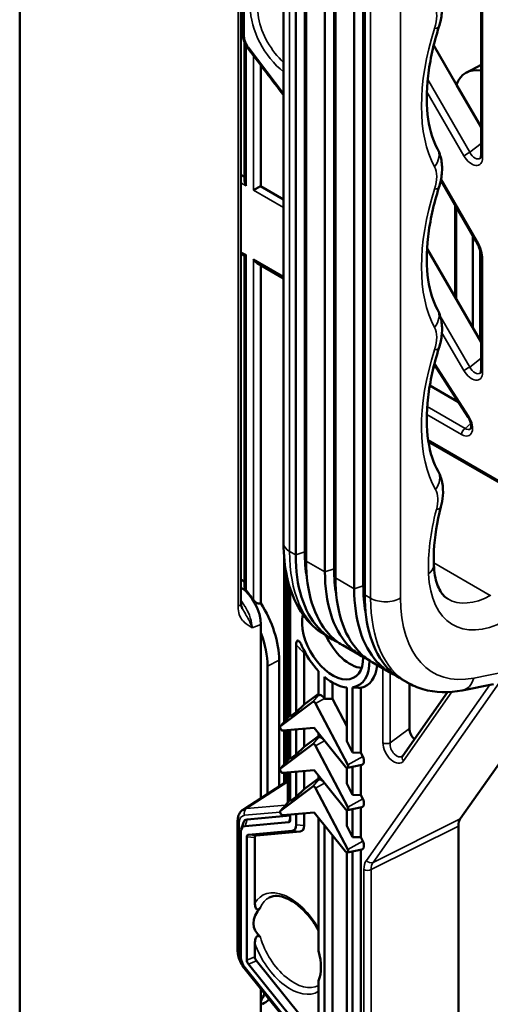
# Model space of a CAD drawing. Header units: millimetres. Extents: x 0 to 4638, y -120 to 1188.
# Tile 224 of 256: x 1460 to 1491, y 365 to 429. Entities that reach past the tile are written whole.
import ezdxf

# ---------------------------------------------------------------- set-up
doc = ezdxf.new("R2010")
doc.units = ezdxf.units.MM
doc.header["$LTSCALE"] = 2
doc.layers.add('Sichtbar (ISO)', color=7, linetype='Continuous', lineweight=50)
doc.layers.add('Sichtbar schmal (ISO)', color=7, linetype='Continuous', lineweight=35)

msp = doc.modelspace()

# ---------------------------------------------------------------- linework, layer by layer
at = {"layer": 'Sichtbar (ISO)'}
for p, q in [((1460.1925, 508.782), (1460.1925, 356.9777)), ((1474.5422, 427.771), (1474.5422, 449.7236)), ((1477.1886, 394.9063), (1477.1886, 446.1533)), ((1478.5522, 394.3338), (1478.5522, 445.5807)), ((1477.9663, 445.3854), (1477.9663, 394.1385)), ((1478.6409, 393.749), (1478.6409, 444.9959)), ((1479.8519, 444.2968), (1479.8519, 393.0498)), ((1480.4378, 393.2451), (1480.4378, 444.4921)), ((1480.5265, 392.6603), (1480.5265, 443.9073)), ((1481.7375, 443.2081), (1481.7375, 391.9612)), ((1482.3234, 392.1565), (1482.3234, 443.4034)), ((1482.4122, 391.5717), (1482.4122, 442.8186)), ((1489.9021, 439.903), (1489.9021, 419.8555)), ((1474.4433, 391.068), (1474.4433, 432.2823)), ((1474.679, 418.2217), (1474.679, 427.1414)), ((1488.3172, 424.4071), (1486.8541, 426.9341)), ((1475.7194, 417.8684), (1475.7194, 425.6626)), ((1489.9021, 425.679), (1488.9826, 425.1993)), ((1489.9021, 421.6698), (1488.3172, 424.4071)), ((1474.679, 418.4691), (1474.4433, 418.6052)), ((1475.248, 417.621), (1475.698, 417.8808)), ((1477.1886, 417.0202), (1475.698, 417.8808)), ((1489.6005, 414.3016), (1487.3146, 418.2498)), ((1488.3125, 410.5881), (1488.3125, 416.5262)), ((1489.3772, 408.7492), (1489.3772, 414.6873)), ((1474.679, 413.3911), (1474.4433, 413.5272)), ((1474.7766, 413.4475), (1474.679, 413.3911)), ((1474.679, 392.0818), (1474.679, 413.3911)), ((1486.4279, 413.843), (1489.9021, 407.8426)), ((1489.8486, 407.935), (1489.8486, 413.6994)), ((1489.9021, 406.0283), (1489.9021, 413.3057)), ((1477.1886, 411.9421), (1475.4837, 412.9265)), ((1475.7194, 391.044), (1475.7194, 412.7904)), ((1489.0673, 403.0162), (1486.8949, 406.4116)), ((1486.6045, 405.049), (1488.4475, 403.9849)), ((1486.5172, 401.4216), (1493.4981, 397.3911)), ((1477.2245, 383.3849), (1477.2245, 393.9965)), ((1477.4563, 392.5284), (1477.4563, 383.6467)), ((1477.622, 391.9462), (1477.622, 383.7352)), ((1475.7303, 378.4868), (1475.7303, 389.665)), ((1480.3427, 388.708), (1479.8711, 388.9803)), ((1477.9992, 388.36), (1477.9992, 384.0184)), ((1482.2284, 387.6193), (1481.0035, 388.3265)), ((1485.299, 388.3344), (1485.299, 388.3344)), ((1476.9014, 379.2401), (1476.9014, 387.3631)), ((1478.5197, 387.8308), (1478.5197, 384.5076)), ((1484.114, 386.5307), (1482.8891, 387.2379)), ((1476.1572, 378.7614), (1476.1572, 386.9763)), ((1479.4386, 386.6546), (1479.4386, 385.0994)), ((1479.8158, 386.2984), (1479.8158, 384.8885)), ((1485.1633, 385.9249), (1484.7747, 386.1492)), ((1488.3125, 386.1289), (1488.3125, 386.1289)), ((1488.3312, 386.1279), (1488.3312, 386.1278)), ((1494.8055, 386.016), (1488.569, 377.1625)), ((1480.3363, 385.929), (1480.3363, 384.8716)), ((1481.1931, 385.6149), (1481.2552, 385.6064)), ((1481.2552, 385.6076), (1481.2552, 382.1453)), ((1481.6324, 385.6181), (1481.6324, 381.4266)), ((1482.1529, 385.5816), (1482.1529, 381.4097)), ((1485.299, 382.9649), (1485.299, 385.853)), ((1490.7081, 385.8164), (1488.6979, 385.419)), ((1478.5197, 384.5076), (1479.4386, 385.1978)), ((1479.4386, 385.0994), (1479.4468, 385.1055)), ((1479.8158, 384.8885), (1479.8128, 384.8942)), ((1479.8158, 384.8885), (1480.3363, 384.8716)), ((1481.2552, 383.1203), (1480.3363, 384.8716)), ((1487.7541, 385.3086), (1484.8677, 381.211)), ((1479.0707, 384.6826), (1476.9948, 383.1237)), ((1478.5197, 384.5076), (1477.9992, 384.0184)), ((1479.246, 384.5814), (1481.3219, 380.6254)), ((1476.9862, 383.1158), (1477.6098, 383.8201)), ((1477.622, 383.7352), (1477.9992, 384.0184)), ((1477.1405, 382.8354), (1479.1584, 383.0156)), ((1477.2245, 380.6633), (1477.2245, 382.8429)), ((1477.4563, 382.8636), (1477.4563, 380.925)), ((1477.622, 382.8784), (1477.622, 381.0135)), ((1477.9992, 382.9121), (1477.9992, 381.2968)), ((1478.5197, 382.9585), (1478.5197, 381.786)), ((1481.1762, 380.5054), (1479.1584, 383.0156)), ((1478.5197, 381.786), (1479.4386, 382.4761)), ((1479.4386, 382.6669), (1479.4386, 382.3778)), ((1479.4386, 382.3778), (1479.4468, 382.3839)), ((1479.8158, 382.1668), (1479.8128, 382.1726)), ((1479.8158, 382.1978), (1479.8158, 382.1668)), ((1479.8158, 382.1668), (1479.8413, 382.166)), ((1479.0707, 381.961), (1476.9948, 380.402)), ((1478.5197, 381.786), (1477.9992, 381.2968)), ((1479.246, 381.8598), (1481.3219, 377.9037)), ((1481.6324, 381.4266), (1481.2552, 382.1453)), ((1476.9862, 380.3941), (1477.6098, 381.0984)), ((1477.622, 381.0135), (1477.9992, 381.2968)), ((1481.6324, 381.4266), (1482.1529, 381.4097)), ((1482.2854, 381.1572), (1482.1529, 381.4097)), ((1477.1405, 380.1137), (1479.1584, 380.2939)), ((1481.1762, 377.7837), (1479.1584, 380.2939)), ((1481.2552, 380.3986), (1481.2222, 380.4615)), ((1481.2552, 380.444), (1481.2552, 379.4237)), ((1481.2994, 380.4393), (1482.2211, 380.6272)), ((1481.6324, 380.5072), (1481.6324, 378.705)), ((1482.1529, 380.6133), (1482.1529, 378.6881)), ((1477.2245, 379.448), (1477.2245, 380.1212)), ((1477.4563, 380.1419), (1477.4563, 378.2445)), ((1477.622, 380.1567), (1477.622, 378.2919)), ((1477.9992, 380.1904), (1477.9992, 378.5751)), ((1478.5197, 380.2369), (1478.5197, 379.0643)), ((1478.5197, 379.0643), (1479.4386, 379.7544)), ((1479.4386, 379.9453), (1479.4386, 379.6561)), ((1479.4386, 379.6561), (1479.4468, 379.6622)), ((1474.5747, 377.7435), (1477.4563, 379.597)), ((1479.0707, 379.2393), (1476.9948, 377.6804)), ((1478.5197, 379.0643), (1477.9992, 378.5751)), ((1479.246, 379.1381), (1481.3219, 375.1821)), ((1479.8158, 379.4452), (1479.8128, 379.4509)), ((1479.8158, 379.4761), (1479.8158, 379.4452)), ((1479.8158, 379.4452), (1479.8413, 379.4444)), ((1481.6324, 378.705), (1481.2552, 379.4237)), ((1476.9862, 377.6724), (1477.6098, 378.3767)), ((1477.622, 378.2919), (1477.9992, 378.5751)), ((1481.6324, 378.705), (1482.1529, 378.6881)), ((1482.2854, 378.4355), (1482.1529, 378.6881)), ((1481.2552, 377.677), (1481.2222, 377.7399)), ((1481.2994, 377.7177), (1482.2211, 377.9055)), ((1481.6324, 377.7855), (1481.6324, 375.9833)), ((1482.1529, 377.8916), (1482.1529, 375.9664)), ((1474.8461, 377.1186), (1477.622, 377.3666)), ((1477.1405, 377.3921), (1479.1584, 377.5723)), ((1477.622, 377.4351), (1477.622, 377.0876)), ((1477.9992, 377.4687), (1477.9992, 376.7636)), ((1478.5197, 377.5152), (1478.5197, 376.7171)), ((1481.1762, 375.0621), (1479.1584, 377.5723)), ((1479.4386, 377.2236), (1479.4386, 368.6521)), ((1481.2552, 377.7223), (1481.2552, 376.702)), ((1474.2285, 368.6528), (1474.2285, 377.014)), ((1474.4663, 376.4891), (1474.6058, 376.9166)), ((1474.7067, 376.6911), (1477.52, 376.9424)), ((1479.8158, 376.7545), (1479.8158, 357.5383)), ((1481.6324, 375.9833), (1481.2552, 376.702)), ((1488.4425, 361.8107), (1488.4425, 376.6908)), ((1474.4413, 368.2487), (1474.4413, 376.3136)), ((1474.8184, 368.0646), (1474.8184, 375.9896)), ((1474.9205, 376.1348), (1477.7338, 376.3861)), ((1475.3389, 371.721), (1475.3389, 375.9431)), ((1478.2543, 376.3396), (1475.441, 376.0883)), ((1480.3363, 376.1069), (1480.3363, 357.6778)), ((1481.6324, 375.9833), (1482.1529, 375.9664)), ((1482.2854, 375.7139), (1482.1529, 375.9664)), ((1481.2552, 375.0007), (1481.2552, 359.0472)), ((1481.2994, 374.996), (1482.2211, 375.1839)), ((1481.6324, 375.0639), (1481.6324, 358.8295)), ((1482.1529, 375.17), (1482.1529, 358.91)), ((1475.3389, 368.2722), (1475.3389, 369.1557)), ((1477.7338, 364.3018), (1474.9205, 367.8016)), ((1475.441, 368.0091), (1478.2543, 364.5093)), ((1477.1765, 364.3969), (1474.6553, 367.5333)), ((1477.52, 364.0649), (1474.7067, 367.5647)), ((1479.4386, 366.7286), (1479.4386, 357.7404)), ((1475.7303, 364.0415), (1475.7303, 366.196))]:
    msp.add_line(p, q, dxfattribs=at)
for centre, major_axis, ratio, start_param, end_param in [((1490.8103, 421.9267), (-1.8746, 3.2468), 0.5773503, 5.8474499, 6.7215948), ((1475.0123, 418.0293), (0.2357, -0.4082), 0.5773503, 3.9269908, 4.712389), ((1475.4837, 413.3114), (-0.2357, 0.4082), 0.5773503, 1.5707963, 2.3561945), ((1488.8844, 402.8456), (-0.3019, 0.6095), 0.5426674, 3.272675, 3.2811153), ((1473.4579, 389.3512), (2.4349, -4.2174), 0.5773503, 1.9936966, 2.0659639), ((1474.3158, 390.4766), (-0.9833, 1.7562), 0.5789688, 3.9437508, 5.4243137), ((1473.2222, 389.2152), (2.4262, -4.2023), 0.5773503, 1.7246092, 1.8860264), ((1473.7766, 391.068), (0.6667, 0), 0.5773503, 6.2823232, 6.2831853), ((1473.4579, 389.3512), (2.4349, -4.2174), 0.5773503, 0.7853982, 1.639687), ((1490.8865, 397.2041), (-3.036, -5.9422), 0.5400352, 6.2548383, 6.2554901), ((1480.3451, 388.6681), (1.3927, -2.4123), 0.5773503, 3.6898826, 7.0862088), ((1472.7507, 388.943), (2.4087, -4.1721), 0.5773503, 0.7853982, 1.2914453), ((1485.4045, 399.642), (5.3465, 10.7619), 0.5309588, 3.1070441, 3.1083692), ((1481.4764, 389.3213), (1.3508, -2.3397), 0.5773503, 4.5393048, 5.8921516), ((1480.3451, 388.6681), (-1.6805, 2.9107), 0.5773503, 1.3772347, 1.9648865), ((1480.3451, 388.6681), (1.6805, -2.9107), 0.5773503, 6.0701961, 7.0848899), ((1480.6751, 388.8586), (1.8152, -3.144), 0.5773503, 6.1112155, 6.9527881), ((1480.3451, 388.6681), (1.6805, -2.9107), 0.5773503, 5.2731887, 5.8908026), ((1479.1584, 384.544), (-0.0821, 0.1423), 0.5773503, 4.6425758, 6.3529985), ((1479.6298, 384.8162), (-0.1715, 0.297), 0.5773503, 4.6425758, 6.3529985), ((1477.8838, 383.4477), (-0.234, 0.4053), 0.5773503, 0.1273202, 0.190621), ((1477.0825, 382.9851), (-0.0821, 0.1423), 0.5773503, 0.0698132, 2.8797933), ((1485.7711, 382.6979), (-0.3261, 0.5854), 0.5829932, 0.8081138, 2.0333674), ((1479.6298, 382.0945), (-0.1715, 0.297), 0.5773503, 4.6425758, 6.3529985), ((1479.1584, 381.8224), (-0.0821, 0.1423), 0.5773503, 4.6425758, 6.3529985), ((1477.8838, 380.7261), (-0.234, 0.4053), 0.5773503, 0.1273202, 0.190621), ((1482.0357, 381.0507), (0.234, -0.4053), 0.5773503, 6.0925643, 7.7841685), ((1484.5308, 381.7873), (-0.2734, 0.6179), 0.6529129, 3.2843919, 3.2913004), ((1485.1402, 381.019), (-0.2725, 0.192), 0.7888138, 0, 0.0001495), ((1477.0825, 380.2634), (-0.0821, 0.1423), 0.5773503, 0.0698132, 2.8797933), ((1481.2343, 380.588), (0.0821, -0.1423), 0.5773503, 4.9741884, 7.7841685), ((1479.6298, 379.3729), (-0.1715, 0.297), 0.5773503, 4.6425758, 6.3529985), ((1479.1584, 379.1007), (-0.0821, 0.1423), 0.5773503, 4.6425758, 6.3529985), ((1477.8838, 378.0044), (-0.234, 0.4053), 0.5773503, 0.1273202, 0.190621), ((1482.0357, 378.329), (0.234, -0.4053), 0.5773503, 6.0925643, 7.7841685), ((1481.2343, 377.8663), (0.0821, -0.1423), 0.5773503, 4.9741884, 7.7841685), ((1475.2884, 376.2146), (-0.5684, 0.8616), 0.4891709, 6.0255365, 6.6544837), ((1477.0825, 377.5417), (-0.0821, 0.1423), 0.5773503, 0.0698132, 2.8797933), ((1489.3859, 376.1448), (0.6675, -1.1561), 0.5766475, 3.4024315, 3.9263818), ((1475.1489, 375.7871), (-0.5684, 0.8616), 0.4891709, 6.0255365, 6.9212013), ((1477.3499, 377.2901), (0.2186, -0.3314), 0.4891709, 6.0255365, 6.9212013), ((1477.2915, 377.2901), (0.5684, -0.8616), 0.4891709, 6.0255365, 6.9212013), ((1477.812, 377.2436), (0.5684, -0.8616), 0.4891709, 6.0255365, 6.9212013), ((1475.0906, 375.7871), (0.2186, -0.3314), 0.4891709, 2.8839438, 3.7796086), ((1475.6111, 375.7406), (0.2186, -0.3314), 0.4891709, 2.8839438, 3.7796086), ((1482.0357, 375.6074), (0.234, -0.4053), 0.5773503, 6.0925643, 7.7841685), ((1481.2343, 375.1447), (0.0821, -0.1423), 0.5773503, 4.9741884, 7.7841685), ((1481.1872, 371.3431), (-5.9163, -1.1067), 0.4100111, 5.8172326, 6.5960473), ((1475.1489, 367.9581), (-0.5246, 0.7097), 0.669099, 0.7356582, 1.631323), ((1475.6111, 368.1604), (-0.2018, 0.273), 0.669099, 0.7356582, 1.631323), ((1477.2809, 368.9361), (-1.6355, 2.8327), 0.5773503, 3.5585921, 4.2953896), ((1475.0906, 367.9529), (0.2018, -0.273), 0.669099, 3.8772508, 4.7729156), ((1472.7507, 369.0749), (2.4087, -4.1721), 0.5773503, 0.2793511, 0.4450628), ((1473.4579, 369.4832), (2.4349, -4.2174), 0.5773503, 6.2461189, 6.4445892)]:
    msp.add_ellipse(centre, major_axis=major_axis, ratio=ratio, start_param=start_param, end_param=end_param, dxfattribs=at)
for points, knots in [([(1487.0969, 430.6223), (1487.2202, 430.3956), (1487.3021, 430.1469), (1487.3984, 429.6114), (1487.4065, 429.317), (1487.3516, 428.7293), (1487.289, 428.4305), (1487.1953, 428.1381)], [0.0000013, 0.0000013, 0.0000013, 0.0000013, 0.12906038, 0.12906038, 0.27209663, 0.27209663, 0.41252636, 0.41252636, 0.41252636, 0.41252636]), ([(1487.1953, 428.1381), (1486.8494, 427.0582), (1486.6117, 425.9742), (1486.378, 423.9549), (1486.3852, 422.9972), (1486.6173, 421.4253), (1486.8286, 420.7734), (1487.0969, 420.28)], [0, 0, 0, 0, 0.5294494, 0.5294494, 1.0657722, 1.0657722, 1.564786, 1.564786, 1.564786, 1.564786]), ([(1474.9359, 426.6939), (1474.8516, 426.8048), (1474.7771, 426.9284), (1474.6576, 427.1815), (1474.6111, 427.3139), (1474.5559, 427.5542), (1474.5422, 427.6648), (1474.5422, 427.771)], [0, 0, 0, 0, 0.06334054, 0.06334054, 0.12652609, 0.12652609, 0.18030036, 0.18030036, 0.18030036, 0.18030036]), ([(1487.0969, 420.28), (1487.2202, 420.0533), (1487.3021, 419.8046), (1487.3984, 419.2691), (1487.4065, 418.9747), (1487.3516, 418.387), (1487.289, 418.0882), (1487.1953, 417.7958)], [0.0000013, 0.0000013, 0.0000013, 0.0000013, 0.12906038, 0.12906038, 0.27209663, 0.27209663, 0.41252636, 0.41252636, 0.41252636, 0.41252636]), ([(1489.8575, 419.6834), (1489.8591, 419.6847), (1489.8676, 419.6918), (1489.8838, 419.7285), (1489.8898, 419.7464), (1489.899, 419.7928), (1489.9021, 419.822), (1489.9021, 419.8555)], [0, 0, 0, 0, 0.039104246, 0.039104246, 0.060652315, 0.060652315, 0.083364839, 0.083364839, 0.083364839, 0.083364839]), ([(1487.1953, 417.7958), (1486.8494, 416.7159), (1486.6117, 415.6319), (1486.378, 413.6126), (1486.3852, 412.6549), (1486.6173, 411.083), (1486.8286, 410.4311), (1487.0969, 409.9377)], [0, 0, 0, 0, 0.5294494, 0.5294494, 1.0657722, 1.0657722, 1.564786, 1.564786, 1.564786, 1.564786]), ([(1489.9021, 413.3057), (1489.9021, 413.4021), (1489.89, 413.5116), (1489.8414, 413.7408), (1489.8037, 413.8635), (1489.7122, 414.0914), (1489.6598, 414.1991), (1489.6005, 414.3016)], [0, 0, 0, 0, 0.05850558, 0.05850558, 0.11856968, 0.11856968, 0.1718654, 0.1718654, 0.1718654, 0.1718654]), ([(1487.0969, 409.9377), (1487.2202, 409.711), (1487.3021, 409.4623), (1487.3984, 408.9268), (1487.4065, 408.6324), (1487.3516, 408.0447), (1487.289, 407.7459), (1487.1953, 407.4535)], [0.0000013, 0.0000013, 0.0000013, 0.0000013, 0.12906038, 0.12906038, 0.27209663, 0.27209663, 0.41252636, 0.41252636, 0.41252636, 0.41252636]), ([(1487.1953, 407.4535), (1486.8495, 406.3742), (1486.612, 405.2907), (1486.3781, 403.2717), (1486.3851, 402.3137), (1486.6225, 400.7052), (1486.8494, 400.0273), (1487.1364, 399.5245)], [0, 0, 0, 0, 0.5291862, 0.5291862, 1.065561, 1.065561, 1.5886307, 1.5886307, 1.5886307, 1.5886307]), ([(1489.8575, 405.8562), (1489.8591, 405.8575), (1489.8676, 405.8646), (1489.8838, 405.9013), (1489.8898, 405.9192), (1489.899, 405.9656), (1489.9021, 405.9948), (1489.9021, 406.0283)], [0, 0, 0, 0, 0.039104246, 0.039104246, 0.060652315, 0.060652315, 0.083364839, 0.083364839, 0.083364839, 0.083364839]), ([(1489.2283, 402.266), (1489.2302, 402.2676), (1489.2347, 402.2711), (1489.2471, 402.2977), (1489.2542, 402.3185), (1489.263, 402.378), (1489.2648, 402.4161), (1489.2598, 402.5025), (1489.2528, 402.552), (1489.2278, 402.6641), (1489.2078, 402.7289), (1489.1517, 402.8686), (1489.1124, 402.9457), (1489.0673, 403.0162)], [0, 0, 0, 0, 0.03274393, 0.03274393, 0.05944519, 0.05944519, 0.08549625, 0.08549625, 0.11252421, 0.11252421, 0.14455589, 0.14455589, 0.18233144, 0.18233144, 0.18233144, 0.18233144]), ([(1487.1364, 399.5245), (1487.2632, 399.3024), (1487.3494, 399.0578), (1487.455, 398.5306), (1487.4684, 398.2403), (1487.4283, 397.7111), (1487.3868, 397.4697), (1487.3238, 397.2305)], [0, 0, 0, 0, 0.12788368, 0.12788368, 0.26939203, 0.26939203, 0.38368113, 0.38368113, 0.38368113, 0.38368113]), ([(1487.3238, 397.2305), (1487.0675, 396.2574), (1486.9141, 395.2962), (1486.8543, 394.1068), (1486.8526, 393.798), (1486.8649, 393.5033)], [0, 0, 0, 0, 0.48205954, 0.48205954, 0.6585853, 0.6585853, 0.6585853, 0.6585853]), ([(1479.6399, 389.1264), (1479.1101, 389.4773), (1478.6513, 389.9545), (1477.8891, 391.1386), (1477.6004, 391.8781), (1477.2657, 393.3724), (1477.1886, 394.1211), (1477.1886, 394.9063)], [0.0594957, 0.0594957, 0.0594957, 0.0594957, 0.4865993, 0.4865993, 0.973894, 0.973894, 1.3912885, 1.3912885, 1.3912885, 1.3912885]), ([(1477.9663, 394.1385), (1477.9663, 393.1401), (1478.0917, 392.2278), (1478.5877, 390.6372), (1478.9553, 389.968), (1479.6655, 389.1886), (1479.9277, 388.9673), (1480.364, 388.6908), (1480.5211, 388.6067), (1480.6841, 388.534)], [0, 0, 0, 0, 0.5502358, 0.5502358, 1.1001363, 1.1001363, 1.3751579, 1.3751579, 1.5202444, 1.5202444, 1.5202444, 1.5202444]), ([(1481.0035, 388.3265), (1480.9608, 388.3512), (1480.9186, 388.3767), (1480.5935, 388.5826), (1480.3329, 388.8027), (1479.6268, 389.5791), (1479.262, 390.247), (1478.7676, 391.8375), (1478.6409, 392.7505), (1478.6409, 393.749)], [0.7872944, 0.7872944, 0.7872944, 0.7872944, 0.8277491, 0.8277491, 1.1023844, 1.1023844, 1.6523768, 1.6523768, 2.2020704, 2.2020704, 2.2020704, 2.2020704]), ([(1479.8519, 393.0498), (1479.8519, 392.0515), (1479.9773, 391.1391), (1480.4733, 389.5485), (1480.841, 388.8793), (1481.5512, 388.0999), (1481.8133, 387.8786), (1482.2497, 387.6022), (1482.4067, 387.518), (1482.5697, 387.4454)], [0, 0, 0, 0, 0.5502358, 0.5502358, 1.1001363, 1.1001363, 1.3751579, 1.3751579, 1.5202444, 1.5202444, 1.5202444, 1.5202444]), ([(1486.8649, 393.5033), (1486.8852, 393.0179), (1486.9668, 392.5918), (1487.2033, 391.9168), (1487.36, 391.6682), (1487.5953, 391.4223), (1487.676, 391.3597), (1487.7608, 391.3107)], [0, 0, 0, 0, 0.29996274, 0.29996274, 0.60729436, 0.60729436, 0.77096625, 0.77096625, 0.77096625, 0.77096625]), ([(1482.8891, 387.2379), (1482.8464, 387.2625), (1482.8042, 387.288), (1482.4792, 387.4939), (1482.2185, 387.714), (1481.5125, 388.4905), (1481.1476, 389.1583), (1480.6532, 390.7488), (1480.5265, 391.6619), (1480.5265, 392.6603)], [0.7872944, 0.7872944, 0.7872944, 0.7872944, 0.8277491, 0.8277491, 1.1023844, 1.1023844, 1.6523768, 1.6523768, 2.2020704, 2.2020704, 2.2020704, 2.2020704]), ([(1474.679, 392.0818), (1474.679, 392.0471), (1474.6865, 392.0094), (1474.7173, 391.9312), (1474.7423, 391.8909), (1474.7729, 391.8541), (1474.7747, 391.8519), (1474.7766, 391.8498)], [0.039693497, 0.039693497, 0.039693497, 0.039693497, 0.058571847, 0.058571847, 0.079588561, 0.079588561, 0.080909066, 0.080909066, 0.080909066, 0.080909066]), ([(1481.7375, 391.9612), (1481.7375, 390.9628), (1481.8629, 390.0505), (1482.3589, 388.4599), (1482.7266, 387.7906), (1483.4368, 387.0112), (1483.6989, 386.79), (1484.1353, 386.5135), (1484.2923, 386.4293), (1484.4553, 386.3567)], [0, 0, 0, 0, 0.5502358, 0.5502358, 1.1001363, 1.1001363, 1.3751579, 1.3751579, 1.5202444, 1.5202444, 1.5202444, 1.5202444]), ([(1474.4433, 391.0677), (1474.4432, 390.9889), (1474.4523, 390.923), (1474.4819, 390.8005), (1474.5043, 390.747), (1474.5291, 390.7028)], [0, 0, 0, 0, 0.05484767, 0.05484767, 0.1202404, 0.1202404, 0.1202404, 0.1202404]), ([(1475.248, 391.2432), (1475.2764, 391.2029), (1475.3117, 391.1628), (1475.394, 391.0908), (1475.4417, 391.0599), (1475.5253, 391.0245), (1475.566, 391.0139), (1475.6439, 391.0122), (1475.681, 391.0213), (1475.7112, 391.0389), (1475.7139, 391.0405), (1475.7167, 391.0422), (1475.7194, 391.044)], [0.255604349, 0.255604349, 0.255604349, 0.255604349, 0.277726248, 0.277726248, 0.301745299, 0.301745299, 0.320324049, 0.320324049, 0.338902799, 0.338902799, 0.338902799, 0.340621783, 0.340621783, 0.340621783, 0.340621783]), ([(1484.7747, 386.1492), (1484.732, 386.1738), (1484.6898, 386.1994), (1484.3648, 386.4052), (1484.1041, 386.6253), (1483.3981, 387.4018), (1483.0332, 388.0696), (1482.5388, 389.6602), (1482.4122, 390.5732), (1482.4122, 391.5717)], [0.7872944, 0.7872944, 0.7872944, 0.7872944, 0.8277491, 0.8277491, 1.1023844, 1.1023844, 1.6523768, 1.6523768, 2.2020704, 2.2020704, 2.2020704, 2.2020704]), ([(1477.9992, 388.36), (1477.9992, 388.4284), (1478.0062, 388.4868), (1478.0267, 388.5571), (1478.0371, 388.5816), (1478.0604, 388.6103), (1478.071, 388.6191), (1478.0935, 388.6274), (1478.1045, 388.6284), (1478.1285, 388.6239), (1478.1408, 388.6185), (1478.1678, 388.6012), (1478.182, 388.5887), (1478.2163, 388.553), (1478.2361, 388.5268), (1478.2947, 388.4395), (1478.3354, 388.3613), (1478.3727, 388.2759)], [-0.16680739, -0.16680739, -0.16680739, -0.16680739, -0.12865479, -0.12865479, -0.10666756, -0.10666756, -0.09332461, -0.09332461, -0.08292504, -0.08292504, -0.07266484, -0.07266484, -0.06084431, -0.06084431, -0.04248611, -0.04248611, -0.00001072, -0.00001072, -0.00001072, -0.00001072]), ([(1478.5317, 387.9413), (1478.5298, 387.9341), (1478.5282, 387.9268), (1478.5218, 387.8918), (1478.5197, 387.8617), (1478.5197, 387.8308)], [0.093118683, 0.093118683, 0.093118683, 0.093118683, 0.097780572, 0.097780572, 0.114811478, 0.114811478, 0.114811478, 0.114811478]), ([(1484.664, 386.2712), (1484.664, 386.2712), (1484.6641, 386.2712), (1484.6649, 386.2709), (1484.6657, 386.2706), (1484.6665, 386.2703)], [1.58121218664, 1.58121218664, 1.58121218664, 1.58121218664, 1.58125898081, 1.58125898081, 1.5819411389, 1.5819411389, 1.5819411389, 1.5819411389]), ([(1488.6979, 385.419), (1487.831, 385.2477), (1486.9585, 385.2696), (1485.8122, 385.6048), (1485.4725, 385.7494), (1485.1553, 385.9325)], [0, 0, 0, 0, 0.54724532, 0.54724532, 0.79013947, 0.79013947, 0.79013947, 0.79013947]), ([(1474.2285, 377.014), (1474.2285, 377.143), (1474.249, 377.2682), (1474.3327, 377.4887), (1474.3962, 377.5885), (1474.5091, 377.6952), (1474.5422, 377.7212), (1474.5773, 377.7439)], [0, 0, 0, 0, 0.06535068, 0.06535068, 0.12814538, 0.12814538, 0.15122295, 0.15122295, 0.15122295, 0.15122295]), ([(1479.4386, 369.9622), (1479.3312, 370.1631), (1479.2115, 370.3585), (1478.8854, 370.8269), (1478.6663, 371.0866), (1478.2094, 371.5319), (1477.9719, 371.7179), (1477.5078, 371.9996), (1477.2815, 372.0959), (1476.863, 372.2001), (1476.6729, 372.2064), (1476.418, 372.1583), (1476.3342, 372.1292), (1476.2572, 372.0891)], [0.7291538, 0.7291538, 0.7291538, 0.7291538, 0.9313528, 0.9313528, 1.2392998, 1.2392998, 1.5450688, 1.5450688, 1.847862, 1.847862, 2.1566997, 2.1566997, 2.3314993, 2.3314993, 2.3314993, 2.3314993]), ([(1475.6977, 371.4442), (1475.6737, 371.4158), (1475.6449, 371.3856), (1475.5978, 371.3491), (1475.5742, 371.3345), (1475.5437, 371.3245), (1475.5334, 371.3223), (1475.5167, 371.3209), (1475.5071, 371.3213), (1475.4801, 371.326), (1475.4611, 371.3368), (1475.4137, 371.3776), (1475.3912, 371.4248), (1475.3505, 371.5415), (1475.3389, 371.6383), (1475.3389, 371.721)], [-0.26054267, -0.26054267, -0.26054267, -0.26054267, -0.24380007, -0.24380007, -0.23332125, -0.23332125, -0.22931633, -0.22931633, -0.22549589, -0.22549589, -0.21580984, -0.21580984, -0.19095236, -0.19095236, -0.14542391, -0.14542391, -0.14542391, -0.14542391]), ([(1475.3389, 369.1557), (1475.3389, 369.2384), (1475.3505, 369.3388), (1475.3912, 369.4681), (1475.4137, 369.5222), (1475.4611, 369.5777), (1475.4801, 369.5944), (1475.5071, 369.6075), (1475.5167, 369.6108), (1475.5334, 369.6146), (1475.5437, 369.6155), (1475.5742, 369.615), (1475.5978, 369.6077), (1475.6449, 369.5857), (1475.6737, 369.5644), (1475.6977, 369.5435)], [-0.36131335, -0.36131335, -0.36131335, -0.36131335, -0.3157849, -0.3157849, -0.29092742, -0.29092742, -0.28124137, -0.28124137, -0.27742094, -0.27742094, -0.27341602, -0.27341602, -0.26293719, -0.26293719, -0.24619459, -0.24619459, -0.24619459, -0.24619459]), ([(1474.6553, 367.5333), (1474.5683, 367.6415), (1474.4905, 367.7633), (1474.3641, 368.014), (1474.3137, 368.1459), (1474.2466, 368.4029), (1474.2285, 368.5309), (1474.2285, 368.6528)], [0, 0, 0, 0, 0.06347581, 0.06347581, 0.1266506, 0.1266506, 0.18838662, 0.18838662, 0.18838662, 0.18838662])]:
    msp.add_open_spline(points, degree=3, knots=knots, dxfattribs=at)
for points in [[(1477.1886, 423.7287), (1476.4377, 424.7171), (1475.6868, 425.7055), (1474.9359, 426.6939)], [(1478.6925, 392.6791), (1478.5996, 393.1957), (1478.5522, 393.7502), (1478.5522, 394.3338)], [(1480.5781, 391.5904), (1480.4852, 392.107), (1480.4378, 392.6615), (1480.4378, 393.2451)], [(1482.4637, 390.5017), (1482.3708, 391.0183), (1482.3234, 391.5728), (1482.3234, 392.1565)], [(1482.7965, 391.1033), (1482.7964, 391.1038), (1482.7964, 391.1042), (1482.7964, 391.1046)], [(1474.5291, 390.7028), (1474.5294, 390.7022), (1474.5297, 390.7017), (1474.53, 390.7011)], [(1483.2964, 388.2794), (1483.2936, 388.2836), (1483.2908, 388.2879), (1483.2881, 388.2922)], [(1485.8722, 387.3864), (1485.8723, 387.3865), (1485.8723, 387.3866), (1485.8724, 387.3867)], [(1482.1529, 385.5816), (1481.9791, 385.5928), (1481.8056, 385.6049), (1481.6324, 385.6181)], [(1484.8608, 381.2036), (1484.8624, 381.2047), (1484.8642, 381.2061), (1484.8676, 381.2109)], [(1477.4546, 378.2014), (1477.4557, 378.2149), (1477.4563, 378.2293), (1477.4563, 378.2445)]]:
    msp.add_open_spline(points, degree=3, dxfattribs=at)
at = {"layer": 'Sichtbar schmal (ISO)'}
for p, q in [((1474.6398, 449.5875), (1474.6398, 427.6349)), ((1477.5791, 445.609), (1477.5791, 394.362)), ((1482.7938, 391.3513), (1482.7938, 442.5983)), ((1484.7274, 442.6275), (1484.7274, 391.3806)), ((1489.9997, 439.7669), (1489.9997, 419.7194)), ((1474.2562, 390.8007), (1474.2562, 432.0149)), ((1474.7766, 426.9391), (1474.7766, 417.8932)), ((1474.9656, 426.7595), (1477.1886, 423.8334)), ((1475.248, 417.621), (1475.248, 426.2831)), ((1486.4717, 424.7486), (1489.1848, 420.0627)), ((1488.7953, 419.837), (1486.417, 423.9447)), ((1489.1848, 420.0627), (1489.9021, 420.6329)), ((1487.3323, 418.3413), (1489.6532, 414.3326)), ((1474.7766, 417.8932), (1474.4433, 418.0856)), ((1477.1886, 416.5006), (1475.248, 417.621)), ((1488.2229, 410.7427), (1488.2229, 416.6809)), ((1474.4433, 413.6399), (1474.7766, 413.4475)), ((1474.7766, 413.4475), (1474.7766, 391.8498)), ((1475.248, 391.2432), (1475.248, 413.1753)), ((1475.248, 413.1753), (1477.1886, 412.0549)), ((1489.9997, 413.1696), (1489.9997, 405.8922)), ((1487.2586, 409.5623), (1489.1848, 406.2355)), ((1488.7953, 406.0098), (1487.3872, 408.4419)), ((1487.0014, 406.2451), (1486.8319, 406.1579)), ((1486.9159, 406.4928), (1489.1124, 403.0597)), ((1489.1848, 406.2355), (1489.9021, 406.8057)), ((1488.654, 401.8889), (1486.4146, 403.1818)), ((1486.4404, 403.6966), (1488.8774, 402.2896)), ((1488.8774, 402.2896), (1489.2429, 402.5964)), ((1486.4987, 401.545), (1493.4291, 397.5437)), ((1489.063, 401.8009), (1489.063, 401.8009)), ((1477.9663, 394.1385), (1477.5791, 394.362)), ((1478.5522, 394.3338), (1477.9663, 394.1385)), ((1478.5522, 394.3338), (1478.6409, 394.2871)), ((1479.8519, 393.0498), (1478.6409, 393.749)), ((1486.8604, 393.6315), (1490.5015, 391.5293)), ((1477.3222, 393.1902), (1477.3222, 383.4952)), ((1480.4378, 393.2451), (1479.8519, 393.0498)), ((1480.4378, 393.2451), (1480.5265, 393.1985)), ((1481.7375, 391.9612), (1480.5265, 392.6603)), ((1477.5539, 392.1652), (1477.5539, 383.757)), ((1482.3234, 392.1565), (1481.7375, 391.9612)), ((1482.3234, 392.1565), (1482.4122, 392.1098)), ((1482.7938, 391.3513), (1482.4122, 391.5717)), ((1490.5015, 391.5293), (1490.5317, 391.5455)), ((1475.1664, 389.4447), (1475.7303, 389.665)), ((1476.9014, 387.3631), (1476.1572, 386.9763)), ((1483.587, 382.0517), (1483.587, 386.8349)), ((1489.4301, 386.212), (1491.4404, 386.6094)), ((1484.0458, 386.5701), (1484.0458, 382.0448)), ((1488.2229, 386.1353), (1488.2229, 386.1353)), ((1488.5952, 386.1224), (1488.5952, 386.1223)), ((1482.5187, 374.4789), (1490.4722, 385.7698)), ((1491.0807, 385.9015), (1482.9469, 374.3547)), ((1479.0707, 384.6826), (1479.4468, 385.1055)), ((1479.246, 384.5814), (1479.8128, 384.8942)), ((1488.0336, 385.3251), (1484.9045, 380.8829)), ((1476.9948, 383.1237), (1477.622, 383.829)), ((1477.3222, 382.8516), (1477.3222, 380.7736)), ((1477.5539, 382.8723), (1477.5539, 381.0353)), ((1484.0458, 382.0448), (1485.299, 382.9649)), ((1479.0707, 381.961), (1479.4468, 382.3839)), ((1479.246, 381.8598), (1479.8128, 382.1726)), ((1476.9948, 380.402), (1477.622, 381.1074)), ((1481.3219, 380.6254), (1482.2854, 381.1572)), ((1477.3222, 380.1299), (1477.3222, 379.5108)), ((1477.5539, 380.1506), (1477.5539, 378.3137)), ((1479.0707, 379.2393), (1479.4468, 379.6622)), ((1474.7891, 377.8154), (1477.4563, 379.5311)), ((1479.246, 379.1381), (1479.8128, 379.4509)), ((1476.9948, 377.6804), (1477.622, 378.3857)), ((1481.3219, 377.9037), (1482.2854, 378.4355)), ((1477.3103, 378.0406), (1474.7891, 377.8154)), ((1477.3103, 378.0406), (1477.3147, 378.0435)), ((1474.6794, 377.3806), (1476.968, 377.585)), ((1474.7067, 376.6911), (1474.8461, 377.1186)), ((1477.622, 377.2552), (1477.52, 376.9424)), ((1482.9469, 374.3547), (1488.569, 377.1625)), ((1474.3261, 368.5167), (1474.3261, 376.8779)), ((1478.5197, 376.7171), (1477.9992, 376.7636)), ((1488.4425, 376.6908), (1482.8235, 373.8845)), ((1474.8184, 375.9896), (1475.3389, 375.9431)), ((1475.441, 376.0883), (1474.9205, 376.1348)), ((1477.7338, 376.3861), (1478.2543, 376.3396)), ((1481.3219, 375.1821), (1482.2854, 375.7139)), ((1482.3605, 358.7902), (1482.3605, 373.8892)), ((1482.8235, 373.8845), (1482.8235, 358.7855)), ((1474.8184, 368.0646), (1475.3389, 368.2722)), ((1475.441, 368.0091), (1474.9205, 367.8016))]:
    msp.add_line(p, q, dxfattribs=at)
for centre, major_axis, ratio, start_param, end_param in [((1477.6109, 427.9144), (-1.8139, 3.1417), 0.5773503, 5.6631709, 8.473996), ((1477.8384, 428.0457), (-1.6473, 2.8532), 0.5773503, 6.2584901, 8.3567085), ((1485.7137, 427.9788), (-0.925, -1.7747), 0.5463791, 1.8758989, 2.7893369), ((1494.3501, 428.3454), (-5.717, -10.9687), 0.5463791, 5.0174915, 5.9309296), ((1485.9256, 428.5449), (1.2698, -0.4068), 0.2501489, 5.6836209, 6.2831854), ((1474.8755, 427.771), (-0.3333, 0), 0.5773503, 0, 0.7853982), ((1475.2013, 426.8956), (-0.2654, -0.2016), 0.1751037, 5.6565653, 6.2831858), ((1485.9256, 419.6429), (1.1713, 0.637), 0.7859231, 5.1997191, 6.2831848), ((1489.031, 419.9731), (-0.2885, -0.167), 0.0017262, 4.1492681, 5.6677045), ((1489.2916, 420.1336), (-0.4991, 0.8757), 0.5735568, 1.5826445, 3.9301534), ((1489.5273, 420.2697), (-0.2864, 0.6156), 0.5872756, 1.63453, 3.2739373), ((1490.2354, 419.8555), (-0.3333, 0), 0.5773503, 0, 0.7853982), ((1485.7137, 417.6365), (-0.925, -1.7747), 0.5463791, 1.8758989, 2.7893369), ((1494.3501, 418.0031), (5.717, 10.9687), 0.5463791, 1.8758989, 2.7893369), ((1485.9256, 418.2026), (1.2698, -0.4068), 0.2501489, 5.6836209, 6.2831854), ((1489.8889, 414.4687), (-0.2885, -0.167), 0.0017262, 5.6677045, 6.2831853), ((1488.8196, 413.8494), (-0.835, 1.4429), 0.5780076, 3.9264234, 4.7127972), ((1490.2354, 413.3057), (-0.3333, 0), 0.5773503, 0, 0.7853982), ((1485.9256, 409.3007), (1.1713, 0.637), 0.7859231, 5.1997191, 6.2831848), ((1485.7137, 407.2942), (0.925, 1.7747), 0.5463791, 5.0174915, 5.9309296), ((1494.3501, 407.6608), (5.717, 10.9687), 0.5463791, 1.8758989, 2.8036068), ((1485.9256, 407.8603), (1.2698, -0.4068), 0.2501489, 5.6836209, 6.2831854), ((1489.031, 406.1459), (-0.2885, -0.167), 0.0017262, 4.1492681, 5.6677045), ((1489.2916, 406.3064), (-0.4991, 0.8757), 0.5735568, 1.5826445, 3.9301534), ((1489.5273, 406.4425), (-0.2864, 0.6156), 0.5872756, 1.63453, 3.2739373), ((1490.2354, 406.0283), (-0.3333, 0), 0.5773503, 0, 0.7853982), ((1488.6487, 402.7095), (0.5111, -0.8705), 0.5730719, 5.4929675, 7.9206263), ((1489.3481, 403.1958), (-0.2808, -0.1797), 0.0643226, 5.6662375, 6.2831864), ((1488.8897, 402.0249), (0.1667, 0.2887), 0.5773503, 0.837758, 2.3561945), ((1488.8844, 402.8456), (-0.3019, 0.6095), 0.5426674, 2.3860212, 3.272675), ((1485.9785, 398.8635), (1.158, 0.661), 0.7899779, 5.1835012, 6.2831848), ((1485.7751, 396.8416), (0.925, 1.7747), 0.5463791, 5.1056941, 5.9451994), ((1494.1262, 398.2668), (5.2541, 10.0806), 0.5463791, 1.9641014, 2.3821663), ((1486.0344, 397.5701), (1.2894, -0.3396), 0.3196519, 5.6686318, 6.2831854), ((1478.5219, 394.9063), (-1.3333, 0), 0.5773503, 0, 0.7853982), ((1485.4045, 399.642), (5.3465, 10.7619), 0.5309588, 2.322971, 3.1070441), ((1485.5327, 393.4476), (1.3322, 0.0557), 0.6067333, 5.5254124, 6.2831882), ((1491.8774, 396.689), (3.7, 7.0989), 0.5463791, 2.3821663, 3.8161478), ((1473.7766, 391.068), (0.6667, 0), 0.5773503, 5.5152404, 6.2823232), ((1483.7366, 391.8957), (1.3333, 0), 0.5773503, 3.9269908, 5.550147), ((1490.8838, 396.4785), (-5.5979, -10.6213), 0.5498841, 5.4765811, 6.2603548), ((1491.8746, 395.9634), (4.9333, 9.4652), 0.5463791, 2.3326179, 3.5543484), ((1490.8865, 397.2041), (-3.036, -5.9422), 0.5400352, 6.2554901, 6.9536218), ((1483.3744, 390.4171), (2.0083, -3.4784), 0.5773503, 0.2820448, 0.2821808), ((1488.4393, 386.7271), (0.2586, -1.308), 0.7675, 6.2831846, 7.303483), ((1484.2951, 381.6513), (0.4892, -0.8781), 0.5829932, 3.9497064, 6.5569229), ((1483.8227, 382.1878), (-0.3333, 0), 0.5773503, 0.7853982, 2.3038346), ((1484.5308, 381.7873), (-0.2734, 0.6179), 0.6529129, 0.8777752, 3.2843919), ((1485.1402, 381.019), (-0.2725, 0.192), 0.7888138, 0.0001495, 1.2207085), ((1475.2693, 376.6049), (-0.6809, 1.147), 0.5792175, 6.0146116, 6.3008365), ((1474.9151, 377.5166), (-0.0297, 0.332), 0.7886751, 0.385786, 1.9216757), ((1477.4363, 377.7418), (-0.0297, 0.332), 0.7886751, 0.385786, 0.9132847), ((1477.0821, 378.6536), (0.3206, -0.5858), 0.5720929, 6.0344281, 6.0395775), ((1477.7896, 378.2445), (-0.3333, 0), 0.5773503, 0, 0.1822202), ((1475.0336, 376.4688), (-0.5007, 0.8665), 0.5769442, 6.0213319, 7.0678261), ((1474.5618, 377.014), (-0.3333, 0), 0.5773503, 0, 0.7853982), ((1483.5397, 373.2067), (0.8343, -1.4451), 0.5766475, 3.4024315, 3.9263818), ((1482.7544, 374.6149), (0.2725, -0.192), 0.7888138, 4.3623012, 5.8854226), ((1483.7754, 373.3428), (0.6853, -1.1467), 0.5762098, 3.3937617, 3.917712), ((1482.5962, 374.0252), (0.3333, 0), 0.5773503, 3.9269908, 5.4628806), ((1477.6109, 369.1266), (-1.7883, 3.0974), 0.5773503, 4.6900702, 6.6138581), ((1477.8384, 369.2579), (-1.6217, 2.8089), 0.5773503, 6.2584901, 6.7015325), ((1477.8384, 369.2579), (1.6217, -2.8089), 0.5773503, 4.2940418, 6.2700455), ((1477.6109, 369.1266), (1.7883, -3.0974), 0.5773503, 4.3817162, 6.3055041), ((1474.5618, 368.6528), (-0.3333, 0), 0.5773503, 0, 0.7853982), ((1475.0336, 368.1088), (0.5003, -0.8659), 0.5777565, 3.9269358, 4.887281), ((1474.9151, 367.7421), (-0.2598, -0.2088), 0.2113249, 5.670627, 6.2831853)]:
    msp.add_ellipse(centre, major_axis=major_axis, ratio=ratio, start_param=start_param, end_param=end_param, dxfattribs=at)
for points, knots in [([(1474.6398, 427.6349), (1474.6398, 427.5436), (1474.6535, 427.4431), (1474.6796, 427.3418), (1474.7058, 427.2405), (1474.7452, 427.1356), (1474.7947, 427.0357), (1474.8425, 426.939), (1474.901, 426.8445), (1474.9656, 426.7595)], [0, 0, 0, 0, 0.336912, 0.336912, 0.336912, 0.6738288, 0.6738288, 0.6738288, 1, 1, 1, 1]), ([(1474.4433, 391.1984), (1474.452, 391.1874), (1474.4606, 391.1764), (1474.4692, 391.1653), (1474.5505, 391.0604), (1474.6475, 390.916), (1474.6992, 390.831), (1474.7008, 390.8283), (1474.7025, 390.8256), (1474.7041, 390.8229), (1474.8952, 390.5067), (1475.1062, 390.0448), (1475.1578, 389.5541), (1475.1617, 389.5176), (1475.1646, 389.4811), (1475.1664, 389.4447)], [0.36174889, 0.36174889, 0.36174889, 0.36174889, 0.375, 0.375, 0.375, 0.5, 0.5, 0.5, 0.50397038, 0.50397038, 0.50397038, 0.96566029, 0.96566029, 0.96566029, 1, 1, 1, 1]), ([(1475.1664, 389.4447), (1474.9889, 389.5536), (1474.8097, 389.6654), (1474.6567, 389.814), (1474.6197, 389.8501), (1474.5841, 389.8883), (1474.5504, 389.9292), (1474.4637, 390.0347), (1474.3894, 390.1596), (1474.3374, 390.3051), (1474.2863, 390.4485), (1474.2562, 390.6164), (1474.2562, 390.8007)], [0, 0, 0, 0, 0.4029996, 0.4029996, 0.4029996, 0.5005764, 0.5005764, 0.5005764, 0.7522326, 0.7522326, 0.7522326, 1, 1, 1, 1]), ([(1474.53, 390.7011), (1474.5536, 390.659), (1474.5779, 390.6165), (1474.6027, 390.5736), (1474.6245, 390.5358), (1474.6468, 390.4976), (1474.6694, 390.4591), (1474.6707, 390.4568), (1474.6721, 390.4545), (1474.6734, 390.4522), (1474.6973, 390.4113), (1474.7321, 390.351), (1474.7453, 390.3278), (1474.8514, 390.1416), (1475.0383, 389.8245), (1475.1664, 389.4447)], [0.30804916, 0.30804916, 0.30804916, 0.30804916, 0.375, 0.375, 0.375, 0.43399639, 0.43399639, 0.43399639, 0.4375, 0.4375, 0.4375, 0.5, 0.5, 0.5, 1, 1, 1, 1])]:
    msp.add_open_spline(points, degree=3, knots=knots, dxfattribs=at)
msp.add_open_spline([(1478.5197, 387.8308), (1478.3298, 387.994), (1478.1535, 388.1699), (1477.9992, 388.36)], degree=3, dxfattribs=at)

doc.saveas('drawing.dxf')
